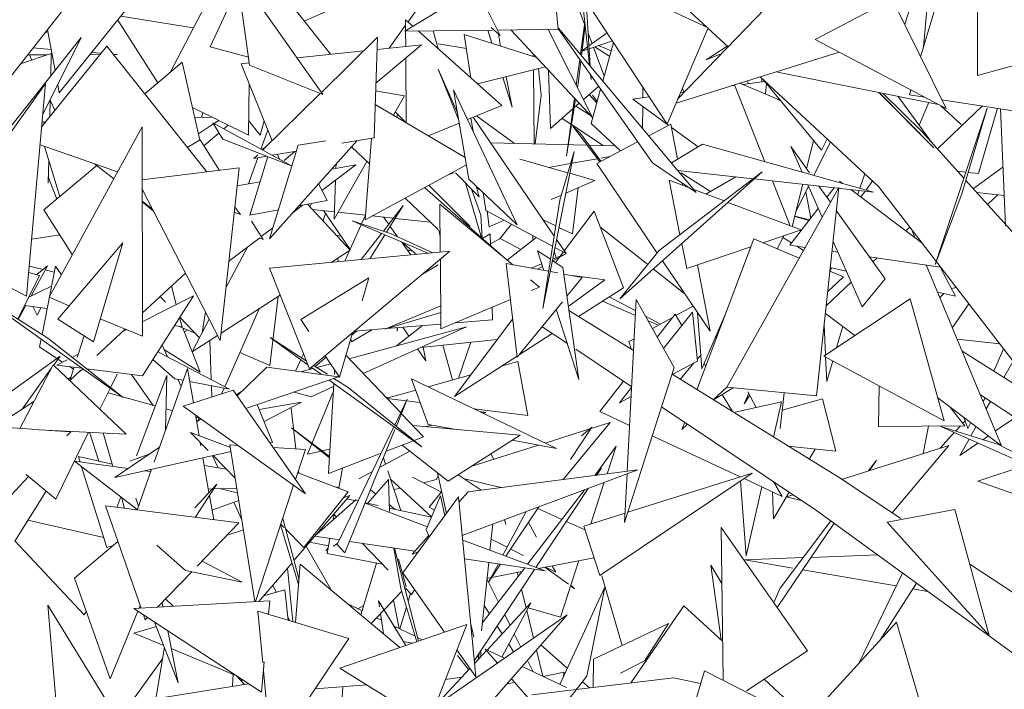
# Model space of a CAD drawing. Header units: metres. Extents: x -14.5 to 19.7, y -19.1 to 4.
# Tile 133 of 218: x 17.091 to 17.332, y 2.478 to 2.642. Entities that reach past the tile are written whole.
import ezdxf

# ---------------------------------------------------------------- set-up
doc = ezdxf.new("R2010")
doc.units = ezdxf.units.M
doc.layers.add('G-IMPT', color=7, linetype='Continuous', lineweight=5)
doc.layers.add('L-PLNT', color=7, linetype='Continuous', lineweight=5, true_color=0x005900)

# ---------------------------------------------------------------- blocks, each defined once
blk = doc.blocks.new('ÁRVORES ORNAMENTAIS - Pequeno e Médio Porte - Ipê-roxo-2976198-A')
at = {"layer": 'G-IMPT', "color": 253, "true_color": 0xaaaaaa}
for p, q in [((6.84727, 2.66805), (6.83693, 2.63326)), ((6.77746, 2.62292), (6.81536, 2.66224)), ((6.65295, 2.62938), (6.66902, 2.66033)), ((6.72299, 2.66059), (6.73383, 2.63844)), ((6.7481, 2.63998), (6.74612, 2.66106)), ((6.69227, 2.63385), (6.67314, 2.65809)), ((6.78483, 2.64033), (6.7479, 2.65761)), ((6.7479, 2.65761), (6.77483, 2.6167)), ((6.85084, 2.62865), (6.85094, 2.6588)), ((6.68585, 2.64198), (6.72014, 2.65712)), ((6.69043, 2.62396), (6.6693, 2.65394)), ((6.6693, 2.65394), (6.67242, 2.63121)), ((6.72021, 2.65418), (6.71126, 2.64176)), ((6.66279, 2.63567), (6.66974, 2.65073)), ((6.78455, 2.64046), (6.77309, 2.65109)), ((6.8364, 2.65161), (6.83303, 2.64121)), ((6.71046, 2.63952), (6.72673, 2.64935)), ((6.75456, 2.64127), (6.75137, 2.64969)), ((6.75576, 2.63117), (6.75389, 2.6485)), ((6.75496, 2.64688), (6.75594, 2.63096)), ((6.82995, 2.64747), (6.81111, 2.63745)), ((6.82995, 2.64747), (6.84316, 2.62059)), ((6.62696, 2.64508), (6.60556, 2.61788)), ((6.64253, 2.64522), (6.6258, 2.62441)), ((6.65863, 2.6403), (6.64088, 2.64317)), ((6.83765, 2.63566), (6.83847, 2.64474)), ((6.64997, 2.62686), (6.64014, 2.64224)), ((6.71069, 2.64096), (6.70665, 2.63536)), ((6.71069, 2.63966), (6.71068, 2.64228)), ((6.71244, 2.64071), (6.71068, 2.64228)), ((6.75355, 2.63381), (6.75462, 2.64172)), ((6.75381, 2.6335), (6.75471, 2.64093)), ((6.623, 2.63937), (6.62228, 2.63913)), ((6.62477, 2.6299), (6.6229, 2.63992)), ((6.73198, 2.63978), (6.71046, 2.63952)), ((6.71071, 2.63579), (6.71069, 2.63952)), ((6.73427, 2.6213), (6.71374, 2.63956)), ((6.7187, 2.63515), (6.71747, 2.6396)), ((6.72506, 2.63872), (6.7267, 2.62803)), ((6.72506, 2.63872), (6.7428, 2.63306)), ((6.73186, 2.63655), (6.73085, 2.63977)), ((6.73383, 2.63844), (6.73163, 2.64042)), ((6.7481, 2.63998), (6.73317, 2.6398)), ((6.73343, 2.6388), (6.73397, 2.63587)), ((6.75652, 2.61838), (6.73646, 2.63984)), ((6.74564, 2.63995), (6.75652, 2.61838)), ((6.74807, 2.64034), (6.78195, 2.59996)), ((6.77119, 2.60723), (6.74815, 2.63998)), ((6.75639, 2.63646), (6.75545, 2.63895)), ((6.76008, 2.6391), (6.75563, 2.63591)), ((6.78483, 2.64033), (6.77483, 2.6167)), ((6.78973, 2.63565), (6.78479, 2.64024)), ((6.63119, 2.63799), (6.59845, 2.59673)), ((6.63745, 2.6358), (6.6215, 2.61617)), ((6.62176, 2.61905), (6.63119, 2.63799)), ((6.63745, 2.6358), (6.66193, 2.605)), ((6.66279, 2.63567), (6.67215, 2.63316)), ((6.7038, 2.63802), (6.69004, 2.62451)), ((6.7038, 2.63802), (6.70295, 2.6134)), ((6.71455, 2.6362), (6.70341, 2.6268)), ((6.7037, 2.63505), (6.71455, 2.6362)), ((6.7256, 2.63524), (6.7187, 2.63642)), ((6.75528, 2.63566), (6.75396, 2.63471)), ((6.76137, 2.63714), (6.75568, 2.63519)), ((6.75705, 2.63566), (6.76073, 2.63333)), ((6.758, 2.63598), (6.76111, 2.63471)), ((6.75905, 2.62726), (6.76166, 2.6367)), ((6.78952, 2.63585), (6.78437, 2.63249)), ((6.84316, 2.62059), (6.81111, 2.63745)), ((6.62384, 2.63408), (6.61626, 2.63148)), ((6.618, 2.63369), (6.62277, 2.63371)), ((6.61907, 2.63244), (6.6185, 2.63369)), ((6.62381, 2.63504), (6.61934, 2.63539)), ((6.62384, 2.63408), (6.62371, 2.62856)), ((6.63331, 2.63375), (6.6358, 2.63376)), ((6.63606, 2.63409), (6.63372, 2.63427)), ((6.63998, 2.63378), (6.63899, 2.63386)), ((6.63905, 2.63378), (6.63998, 2.63378)), ((6.68407, 2.63298), (6.70042, 2.63471)), ((6.74199, 2.63332), (6.74198, 2.63393)), ((6.75534, 2.63507), (6.75394, 2.63459)), ((6.7594, 2.62854), (6.75674, 2.63555)), ((6.81693, 2.63439), (6.77702, 2.62188)), ((6.78819, 2.63405), (6.78437, 2.63249)), ((6.85084, 2.62865), (6.87066, 2.63408)), ((6.64673, 2.62412), (6.65592, 2.63189)), ((6.66023, 2.61281), (6.65592, 2.63189)), ((6.67036, 2.63154), (6.67234, 2.63175)), ((6.67036, 2.63154), (6.67794, 2.61265)), ((6.69043, 2.62396), (6.67242, 2.63121)), ((6.7108, 2.61707), (6.71072, 2.63297)), ((6.75252, 2.62631), (6.75337, 2.63255)), ((6.75307, 2.62737), (6.75365, 2.63216)), ((6.71868, 2.63017), (6.72341, 2.61946)), ((6.71868, 2.63017), (6.72369, 2.61787)), ((6.72834, 2.62658), (6.74495, 2.63076)), ((6.74218, 2.61187), (6.74202, 2.63002)), ((6.74329, 2.63034), (6.74395, 2.62386)), ((6.74622, 2.61569), (6.74569, 2.62997)), ((6.75614, 2.6277), (6.75602, 2.62879)), ((6.75608, 2.62871), (6.75614, 2.6277)), ((6.84133, 2.62151), (6.80185, 2.62949)), ((6.59409, 2.58696), (6.62244, 2.62669)), ((6.62244, 2.62669), (6.6178, 2.57459)), ((6.6258, 2.62441), (6.62542, 2.62641)), ((6.67235, 2.62659), (6.67215, 2.61404)), ((6.73677, 2.6209), (6.7345, 2.62813)), ((6.73538, 2.62835), (6.73677, 2.6209)), ((6.75307, 2.62737), (6.75282, 2.62573)), ((6.75431, 2.62277), (6.75799, 2.62599)), ((6.7914, 2.62622), (6.79047, 2.6261)), ((6.79876, 2.60752), (6.79134, 2.62637)), ((6.80228, 2.6227), (6.79258, 2.62676)), ((6.79872, 2.6272), (6.79327, 2.62647)), ((6.79446, 2.62735), (6.79466, 2.62666)), ((6.82664, 2.60142), (6.79762, 2.62834)), ((6.79798, 2.62801), (6.798, 2.6271)), ((6.81264, 2.61035), (6.79827, 2.62773)), ((6.79917, 2.62665), (6.79895, 2.62409)), ((6.68975, 2.62423), (6.67562, 2.61037)), ((6.7104, 2.62365), (6.70334, 2.62488)), ((6.7104, 2.62365), (6.70769, 2.61889)), ((6.72244, 2.62511), (6.73804, 2.59206)), ((6.72244, 2.62511), (6.72621, 2.60321)), ((6.74245, 2.61187), (6.74395, 2.62386)), ((6.75571, 2.624), (6.75758, 2.62192)), ((6.75618, 2.61685), (6.7585, 2.62527)), ((6.75649, 2.62379), (6.75767, 2.62227)), ((6.76884, 2.62322), (6.76887, 2.62575)), ((6.77906, 2.62458), (6.77811, 2.62445)), ((6.77853, 2.62546), (6.77887, 2.62455)), ((6.84016, 2.61095), (6.82672, 2.62446)), ((6.84016, 2.61095), (6.82683, 2.62444)), ((6.83735, 2.61482), (6.82778, 2.62425)), ((6.83452, 2.62513), (6.83417, 2.62394)), ((6.83786, 2.62337), (6.83417, 2.62394)), ((6.62357, 2.62268), (6.62347, 2.61859)), ((6.62471, 2.62011), (6.62356, 2.62261)), ((6.70323, 2.62151), (6.72529, 2.60858)), ((6.72587, 2.61783), (6.73427, 2.6213)), ((6.75015, 2.60889), (6.75209, 2.62312)), ((6.75236, 2.62284), (6.75015, 2.60889)), ((6.75203, 2.62078), (6.75327, 2.62186)), ((6.75614, 2.61879), (6.75244, 2.62114)), ((6.7704, 2.62342), (6.76635, 2.62288)), ((6.77519, 2.61643), (6.76635, 2.62288)), ((6.80249, 2.62264), (6.80174, 2.62287)), ((6.80273, 2.62234), (6.80174, 2.62287)), ((6.83139, 2.62352), (6.83958, 2.61234)), ((6.83892, 2.622), (6.83658, 2.61644)), ((6.85213, 2.62118), (6.84111, 2.61064)), ((6.8419, 2.62125), (6.84686, 2.61667)), ((6.86324, 2.61946), (6.84211, 2.62272)), ((6.65844, 2.62077), (6.67215, 2.61404)), ((6.66068, 2.61839), (6.66097, 2.61952)), ((6.70816, 2.61972), (6.71074, 2.61711)), ((6.70867, 2.6192), (6.70854, 2.6184)), ((6.72807, 2.61874), (6.73739, 2.61199)), ((6.74622, 2.61569), (6.75173, 2.62052)), ((6.76875, 2.6157), (6.76881, 2.62109)), ((6.85323, 2.62061), (6.8405, 2.58232)), ((6.84706, 2.59968), (6.85323, 2.62061)), ((6.85113, 2.6046), (6.85577, 2.62061)), ((6.85649, 2.6205), (6.85772, 2.59169)), ((6.62236, 2.61723), (6.62159, 2.6172)), ((6.66314, 2.61846), (6.65898, 2.61834)), ((6.65989, 2.61432), (6.6636, 2.61677)), ((6.68273, 2.6065), (6.66345, 2.61701)), ((6.66345, 2.61701), (6.66592, 2.61303)), ((6.66373, 2.61686), (6.66487, 2.61761)), ((6.66718, 2.61648), (6.6661, 2.61556)), ((6.67502, 2.61399), (6.67221, 2.61763)), ((6.67502, 2.61399), (6.67598, 2.61753)), ((6.71627, 2.61387), (6.72384, 2.617)), ((6.72404, 2.61584), (6.72373, 2.61695)), ((6.72722, 2.61497), (6.7267, 2.61818)), ((6.74712, 2.5893), (6.72729, 2.61842)), ((6.75122, 2.61673), (6.7491, 2.61812)), ((6.75915, 2.61148), (6.75137, 2.61662)), ((6.75618, 2.61685), (6.76333, 2.61016)), ((6.77573, 2.61672), (6.7703, 2.61385)), ((6.77573, 2.61672), (6.77735, 2.60815)), ((6.64608, 2.61609), (6.62331, 2.57428)), ((6.64616, 2.56474), (6.64608, 2.61609)), ((6.66495, 2.61459), (6.66122, 2.61142)), ((6.67522, 2.61059), (6.67689, 2.61526)), ((6.75168, 2.61623), (6.75355, 2.61444)), ((6.75168, 2.61623), (6.75826, 2.60748)), ((6.75355, 2.61444), (6.75857, 2.60765)), ((6.78242, 2.61116), (6.77588, 2.61593)), ((6.84754, 2.60349), (6.83735, 2.61482)), ((6.64007, 2.60505), (6.6211, 2.61164)), ((6.66031, 2.61286), (6.65716, 2.61101)), ((6.66031, 2.61286), (6.66504, 2.60538)), ((6.68273, 2.6065), (6.66592, 2.61303)), ((6.67735, 2.58861), (6.69879, 2.61268)), ((6.68437, 2.61159), (6.67735, 2.58861)), ((6.68437, 2.61159), (6.69113, 2.61262)), ((6.69508, 2.61203), (6.70295, 2.6134)), ((6.70229, 2.61328), (6.70076, 2.59331)), ((6.73158, 2.61212), (6.75518, 2.61157)), ((6.75568, 2.61156), (6.76199, 2.61141)), ((6.76755, 2.61239), (6.75755, 2.60711)), ((6.77583, 2.60725), (6.78349, 2.6118)), ((6.82539, 2.60007), (6.78349, 2.6118)), ((6.80897, 2.60581), (6.81068, 2.61272)), ((6.81078, 2.60416), (6.81486, 2.61235)), ((6.81264, 2.61035), (6.81399, 2.61316)), ((6.62593, 2.599), (6.62218, 2.61126)), ((6.67447, 2.60924), (6.67352, 2.6083)), ((6.67543, 2.61047), (6.67614, 2.61088)), ((6.67799, 2.60908), (6.68391, 2.6101)), ((6.67928, 2.6093), (6.67976, 2.60812)), ((6.68356, 2.61004), (6.68091, 2.6078)), ((6.7018, 2.60697), (6.69742, 2.61114)), ((6.75199, 2.61004), (6.74429, 2.57157)), ((6.75199, 2.61004), (6.74852, 2.5981)), ((6.80969, 2.60479), (6.80509, 2.61124)), ((6.80789, 2.60497), (6.80509, 2.61124)), ((6.62321, 2.60791), (6.62307, 2.60229)), ((6.63442, 2.60701), (6.63913, 2.60333)), ((6.6722, 2.60212), (6.67446, 2.60847)), ((6.67692, 2.60876), (6.67253, 2.59442)), ((6.67352, 2.6083), (6.67667, 2.60885)), ((6.69019, 2.60047), (6.69846, 2.60676)), ((6.69846, 2.60676), (6.69259, 2.60572)), ((6.70122, 2.60753), (6.69318, 2.59343)), ((6.6936, 2.6059), (6.69363, 2.60689)), ((6.72561, 2.60672), (6.70076, 2.59331)), ((6.73867, 2.60811), (6.75047, 2.6048)), ((6.74575, 2.60612), (6.75113, 2.60708)), ((6.75141, 2.60713), (6.75769, 2.60824)), ((6.75755, 2.60711), (6.77238, 2.58513)), ((6.75864, 2.60841), (6.76072, 2.60878)), ((6.77119, 2.60723), (6.78195, 2.59996)), ((6.62204, 2.59574), (6.63497, 2.60658)), ((6.66986, 2.60598), (6.6461, 2.60305)), ((6.66986, 2.60598), (6.66526, 2.56369)), ((6.72127, 2.60438), (6.72249, 2.60479)), ((6.7229, 2.60479), (6.72872, 2.5989)), ((6.75092, 2.60467), (6.75706, 2.60295)), ((6.79808, 2.60507), (6.76323, 2.57391)), ((6.77287, 2.58573), (6.79808, 2.60507)), ((6.77742, 2.60536), (6.79581, 2.60333)), ((6.78541, 2.60024), (6.77822, 2.60479)), ((6.82329, 2.60453), (6.82204, 2.60101)), ((6.84803, 2.60497), (6.84599, 2.60521)), ((6.85113, 2.6046), (6.8486, 2.6049)), ((6.8571, 2.60614), (6.84986, 2.60091)), ((6.62517, 2.59837), (6.62311, 2.60385)), ((6.67504, 2.60262), (6.66939, 2.60162)), ((6.68935, 2.60209), (6.69148, 2.59798)), ((6.69318, 2.59343), (6.6935, 2.60298)), ((6.72535, 2.60231), (6.72931, 2.58887)), ((6.73804, 2.59206), (6.72621, 2.60321)), ((6.74995, 2.59981), (6.75706, 2.60295)), ((6.78028, 2.60109), (6.77528, 2.60297)), ((6.77528, 2.60297), (6.77794, 2.58962)), ((6.77846, 2.60232), (6.77857, 2.60173)), ((6.78427, 2.59959), (6.7916, 2.60379)), ((6.7961, 2.6033), (6.82539, 2.60007)), ((6.80495, 2.59181), (6.80062, 2.6028)), ((6.80545, 2.59162), (6.80802, 2.60198)), ((6.81279, 2.59396), (6.80928, 2.60184)), ((6.81703, 2.60274), (6.81775, 2.60221)), ((6.82358, 2.60057), (6.82517, 2.60279)), ((6.88885, 2.55754), (6.84802, 2.60295)), ((6.66526, 2.56369), (6.64611, 2.60076)), ((6.73453, 2.58425), (6.71535, 2.60119)), ((6.72654, 2.5916), (6.71638, 2.60174)), ((6.72688, 2.60077), (6.72914, 2.59438)), ((6.72872, 2.5989), (6.72799, 2.60153)), ((6.72813, 2.60104), (6.72892, 2.60066)), ((6.73039, 2.59553), (6.72967, 2.59995)), ((6.75302, 2.60117), (6.75163, 2.58981)), ((6.78874, 2.59791), (6.78134, 2.60069)), ((6.78943, 2.55226), (6.81686, 2.60121)), ((6.80636, 2.59531), (6.80944, 2.60148)), ((6.80878, 2.60015), (6.81004, 2.59371)), ((6.81686, 2.60121), (6.81145, 2.55009)), ((6.81483, 2.59759), (6.81201, 2.60154)), ((6.81578, 2.60113), (6.81397, 2.59879)), ((6.81979, 2.60069), (6.83725, 2.58764)), ((6.82184, 2.60046), (6.82147, 2.59943)), ((6.8223, 2.5988), (6.82337, 2.60029)), ((6.86959, 2.54562), (6.82664, 2.60142)), ((6.84706, 2.59968), (6.8405, 2.58232)), ((6.85071, 2.59996), (6.85739, 2.59925)), ((6.85586, 2.59941), (6.85332, 2.59706)), ((6.62574, 2.59884), (6.62508, 2.5986)), ((6.64611, 2.59788), (6.6486, 2.59593)), ((6.64889, 2.59537), (6.64611, 2.59771)), ((6.64703, 2.59693), (6.64623, 2.59779)), ((6.68453, 2.59668), (6.69148, 2.59798)), ((6.68663, 2.59707), (6.69708, 2.58583)), ((6.68723, 2.59643), (6.68759, 2.59725)), ((6.7187, 2.59089), (6.71058, 2.59861)), ((6.7192, 2.58536), (6.7191, 2.59711)), ((6.73694, 2.58225), (6.7191, 2.59711)), ((6.74429, 2.57157), (6.74852, 2.5981)), ((6.74633, 2.59822), (6.74888, 2.59934)), ((6.80762, 2.5908), (6.78967, 2.59755)), ((6.62204, 2.59574), (6.62897, 2.58474)), ((6.67022, 2.59458), (6.66868, 2.59511)), ((6.66881, 2.59635), (6.67022, 2.59458)), ((6.67253, 2.59442), (6.67952, 2.59573)), ((6.68309, 2.59506), (6.68544, 2.59685)), ((6.68779, 2.59583), (6.69324, 2.59523)), ((6.69108, 2.5948), (6.69044, 2.59298)), ((6.69058, 2.59552), (6.69706, 2.586)), ((6.69415, 2.59513), (6.70084, 2.59441)), ((6.70523, 2.5905), (6.71012, 2.59678)), ((6.71012, 2.59678), (6.70603, 2.59023)), ((6.74672, 2.58678), (6.73039, 2.59553)), ((6.73118, 2.59153), (6.73068, 2.59537)), ((6.75687, 2.59536), (6.74958, 2.58569)), ((6.75687, 2.59536), (6.76407, 2.57662)), ((6.81185, 2.59606), (6.80489, 2.58707)), ((6.82822, 2.57881), (6.81626, 2.59558)), ((6.6729, 2.59296), (6.67575, 2.58846)), ((6.70714, 2.58987), (6.69755, 2.59303)), ((6.71616, 2.58507), (6.69755, 2.59303)), ((6.70082, 2.59441), (6.69986, 2.59227)), ((6.70246, 2.59423), (6.70769, 2.59366)), ((6.70654, 2.59218), (6.70529, 2.59392)), ((6.70814, 2.59361), (6.71683, 2.59266)), ((6.72914, 2.59438), (6.72947, 2.58872)), ((6.73118, 2.59153), (6.73484, 2.59315)), ((6.73368, 2.58856), (6.73666, 2.59217)), ((6.74443, 2.59325), (6.74751, 2.59178)), ((6.80954, 2.59307), (6.80606, 2.59407)), ((6.80609, 2.59419), (6.80969, 2.59326)), ((6.67531, 2.58915), (6.67817, 2.59132)), ((6.69978, 2.59207), (6.69702, 2.5859)), ((6.69982, 2.58354), (6.70479, 2.58993)), ((6.70873, 2.58914), (6.70692, 2.59166)), ((6.70714, 2.58987), (6.7174, 2.58519)), ((6.71883, 2.59076), (6.71917, 2.58921)), ((6.7314, 2.58983), (6.7295, 2.5887)), ((6.7314, 2.58983), (6.73148, 2.58695)), ((6.74827, 2.59142), (6.75163, 2.58981)), ((6.77006, 2.58228), (6.75854, 2.5914)), ((6.77006, 2.58229), (6.75854, 2.5914)), ((6.80762, 2.5908), (6.79831, 2.58766)), ((6.83333, 2.59057), (6.8343, 2.59147)), ((6.83466, 2.591), (6.83553, 2.58893)), ((6.62591, 2.5896), (6.61904, 2.58856)), ((6.62545, 2.56894), (6.64135, 2.58761)), ((6.63417, 2.5634), (6.64135, 2.58761)), ((6.66737, 2.5831), (6.67488, 2.58881)), ((6.67484, 2.58889), (6.67575, 2.58846)), ((6.69368, 2.58949), (6.69485, 2.58925)), ((6.70562, 2.58958), (6.70196, 2.58374)), ((6.71195, 2.58468), (6.70967, 2.58785)), ((6.70993, 2.58773), (6.71333, 2.58481)), ((6.73147, 2.5874), (6.73389, 2.58867)), ((6.73389, 2.58867), (6.7389, 2.58599)), ((6.7427, 2.58894), (6.73556, 2.5834)), ((6.74187, 2.58829), (6.74187, 2.58938)), ((6.75005, 2.585), (6.74768, 2.58848)), ((6.77837, 2.58745), (6.77959, 2.58133)), ((6.79605, 2.58861), (6.7821, 2.55162)), ((6.79605, 2.58861), (6.80716, 2.58391)), ((6.80181, 2.58618), (6.8034, 2.58938)), ((6.80531, 2.58761), (6.80319, 2.58896)), ((6.82258, 2.57198), (6.81546, 2.58797)), ((6.59409, 2.58696), (6.6178, 2.57459)), ((6.6719, 2.58655), (6.66671, 2.57674)), ((6.67734, 2.58144), (6.72152, 2.58557)), ((6.72152, 2.58557), (6.68712, 2.55671)), ((6.69244, 2.58285), (6.69708, 2.58583)), ((6.69695, 2.58575), (6.69579, 2.58317)), ((6.71108, 2.58589), (6.71239, 2.58561)), ((6.74455, 2.58087), (6.743, 2.58569)), ((6.743, 2.58569), (6.74621, 2.58359)), ((6.7467, 2.58362), (6.74995, 2.58497)), ((6.74995, 2.58497), (6.74678, 2.58322)), ((6.7471, 2.58559), (6.74761, 2.58399)), ((6.75005, 2.585), (6.74728, 2.58648)), ((6.74934, 2.58538), (6.74862, 2.58441)), ((6.77287, 2.58573), (6.76323, 2.57391)), ((6.79531, 2.58664), (6.77959, 2.58133)), ((6.80489, 2.58707), (6.80863, 2.58652)), ((6.80821, 2.58578), (6.80656, 2.58683)), ((6.8152, 2.58557), (6.81662, 2.58536)), ((6.69419, 2.58302), (6.69405, 2.58389)), ((6.71935, 2.56653), (6.71921, 2.58364)), ((6.73807, 2.55963), (6.73537, 2.58253)), ((6.74574, 2.58066), (6.73537, 2.58253)), ((6.74664, 2.5833), (6.74922, 2.58161)), ((6.74838, 2.5841), (6.74741, 2.5828)), ((6.77366, 2.58324), (6.78535, 2.56594)), ((6.82436, 2.58423), (6.84183, 2.58169)), ((6.82525, 2.58297), (6.82629, 2.58395)), ((6.62096, 2.57965), (6.61832, 2.5804)), ((6.62183, 2.58111), (6.61845, 2.58194)), ((6.62287, 2.58198), (6.61887, 2.57461)), ((6.62029, 2.57984), (6.62287, 2.58198)), ((6.62486, 2.58191), (6.62156, 2.56514)), ((6.62457, 2.58043), (6.62233, 2.58098)), ((6.62486, 2.58191), (6.62633, 2.57982)), ((6.65672, 2.58022), (6.64615, 2.57039)), ((6.67734, 2.58144), (6.68712, 2.55671)), ((6.7187, 2.58227), (6.71484, 2.57997)), ((6.74146, 2.58143), (6.74403, 2.5825)), ((6.74425, 2.58182), (6.74302, 2.58115)), ((6.74799, 2.58025), (6.7461, 2.58059)), ((6.75317, 2.55417), (6.74922, 2.58161)), ((6.77919, 2.57505), (6.7714, 2.58122)), ((6.77916, 2.5751), (6.77141, 2.58122)), ((6.78226, 2.58224), (6.78535, 2.56594)), ((6.81469, 2.58072), (6.81801, 2.57932)), ((6.81478, 2.58159), (6.8187, 2.58068)), ((6.81508, 2.58152), (6.81478, 2.58068)), ((6.83833, 2.5822), (6.8568, 2.53791)), ((6.84175, 2.5817), (6.84549, 2.57452)), ((6.62096, 2.57965), (6.61563, 2.56894)), ((6.68503, 2.56886), (6.70165, 2.57906)), ((6.70001, 2.57345), (6.70165, 2.57906)), ((6.7435, 2.57678), (6.74134, 2.57858)), ((6.754, 2.57916), (6.74946, 2.57998)), ((6.75024, 2.57455), (6.754, 2.57916)), ((6.75949, 2.57855), (6.75078, 2.57221)), ((6.75949, 2.57855), (6.75159, 2.5796)), ((6.81379, 2.57219), (6.81992, 2.57796)), ((6.81415, 2.57567), (6.81801, 2.57932)), ((6.82822, 2.57881), (6.82258, 2.57198)), ((6.62298, 2.56423), (6.60386, 2.57647)), ((6.60386, 2.57647), (6.64148, 2.54969)), ((6.61832, 2.57434), (6.6239, 2.57702)), ((6.65447, 2.57253), (6.6533, 2.57704)), ((6.74148, 2.57592), (6.7435, 2.57678)), ((6.76407, 2.57662), (6.75311, 2.56957)), ((6.84111, 2.57553), (6.84549, 2.57452)), ((6.84451, 2.5764), (6.84565, 2.57672)), ((6.62824, 2.57222), (6.62331, 2.57428)), ((6.65867, 2.57466), (6.64615, 2.5683)), ((6.64619, 2.55502), (6.65867, 2.57466)), ((6.65181, 2.57307), (6.65051, 2.57444)), ((6.66545, 2.5655), (6.67995, 2.57482)), ((6.67744, 2.55758), (6.67947, 2.57451)), ((6.71935, 2.56653), (6.7364, 2.57377)), ((6.73807, 2.55963), (6.74913, 2.57319)), ((6.75894, 2.57332), (6.76703, 2.56986)), ((6.76061, 2.5744), (6.76709, 2.57094)), ((6.76723, 2.57377), (6.76503, 2.53169)), ((6.76723, 2.57377), (6.7765, 2.55704)), ((6.83438, 2.57391), (6.81323, 2.55987)), ((6.83438, 2.57391), (6.84269, 2.54399)), ((6.84164, 2.57426), (6.8426, 2.57519)), ((6.61759, 2.57224), (6.61575, 2.56886)), ((6.62282, 2.57154), (6.61729, 2.57228)), ((6.6193, 2.57201), (6.6204, 2.56988)), ((6.6204, 2.56988), (6.62133, 2.57174)), ((6.66082, 2.56561), (6.66164, 2.57069)), ((6.67478, 2.57149), (6.66636, 2.55236)), ((6.7056, 2.56651), (6.7193, 2.57221)), ((6.7056, 2.56651), (6.71932, 2.57053)), ((6.73192, 2.57186), (6.73201, 2.56879)), ((6.75317, 2.55417), (6.74763, 2.57135)), ((6.76658, 2.56123), (6.75074, 2.57104)), ((6.77388, 2.56177), (6.78105, 2.57066)), ((6.77693, 2.56978), (6.78117, 2.57213)), ((6.78223, 2.55864), (6.78105, 2.57066)), ((6.78226, 2.57052), (6.78328, 2.55671)), ((6.78935, 2.57084), (6.78328, 2.55671)), ((6.84473, 2.56685), (6.84875, 2.5727)), ((6.62545, 2.56894), (6.63417, 2.5634)), ((6.64616, 2.56474), (6.63585, 2.56904)), ((6.65588, 2.56708), (6.65529, 2.56935)), ((6.66016, 2.56435), (6.65533, 2.5694)), ((6.66256, 2.5689), (6.65835, 2.56093)), ((6.68503, 2.56886), (6.68698, 2.56593)), ((6.73697, 2.56897), (6.72267, 2.55)), ((6.73201, 2.56879), (6.72288, 2.56803)), ((6.76953, 2.56963), (6.77315, 2.5677)), ((6.77014, 2.56852), (6.77268, 2.56743)), ((6.7712, 2.56661), (6.77615, 2.56935)), ((6.77673, 2.57011), (6.77238, 2.56448)), ((6.77673, 2.57011), (6.77837, 2.56734)), ((6.81359, 2.57031), (6.8208, 2.5649)), ((6.64196, 2.56649), (6.63497, 2.55998)), ((6.64231, 2.56635), (6.64121, 2.56579)), ((6.65588, 2.56708), (6.65401, 2.56733)), ((6.6591, 2.56546), (6.65506, 2.56719)), ((6.65612, 2.56674), (6.6603, 2.55589)), ((6.65648, 2.56581), (6.65725, 2.56625)), ((6.69684, 2.55923), (6.72558, 2.56701)), ((6.69739, 2.56335), (6.70237, 2.56632)), ((6.69863, 2.56601), (6.69757, 2.56509)), ((6.70584, 2.56661), (6.69816, 2.56597)), ((6.70026, 2.55563), (6.72558, 2.56701)), ((6.71934, 2.56773), (6.70598, 2.56662)), ((6.71487, 2.56736), (6.70842, 2.56236)), ((6.70859, 2.56601), (6.70872, 2.56685)), ((6.70859, 2.56601), (6.70859, 2.56684)), ((6.71001, 2.56696), (6.71151, 2.56476)), ((6.75034, 2.56293), (6.74415, 2.56708)), ((6.81329, 2.56751), (6.81363, 2.56014)), ((6.81785, 2.56711), (6.81634, 2.56194)), ((6.62134, 2.56403), (6.62096, 2.5621)), ((6.62298, 2.56423), (6.64148, 2.54969)), ((6.63021, 2.55955), (6.6319, 2.56484)), ((6.65835, 2.56093), (6.6646, 2.56495)), ((6.66303, 2.5541), (6.66269, 2.56373)), ((6.68631, 2.55874), (6.67745, 2.56441)), ((6.67745, 2.56441), (6.6867, 2.55775)), ((6.69452, 2.55468), (6.69771, 2.5656)), ((6.69739, 2.56335), (6.69727, 2.56408)), ((6.7332, 2.56397), (6.71443, 2.562)), ((6.72369, 2.55446), (6.72664, 2.56328)), ((6.74664, 2.56541), (6.73854, 2.56021)), ((6.76542, 2.56342), (6.76673, 2.56414)), ((6.76542, 2.56342), (6.76595, 2.56162)), ((6.78653, 2.56427), (6.78715, 2.56501)), ((6.84591, 2.56402), (6.85632, 2.56286)), ((6.62521, 2.5593), (6.62096, 2.5621)), ((6.64994, 2.56093), (6.66756, 2.55174)), ((6.65231, 2.55969), (6.65099, 2.56258)), ((6.65155, 2.56137), (6.6603, 2.55589)), ((6.71363, 2.56164), (6.71565, 2.55867)), ((6.71496, 2.56205), (6.71565, 2.55867)), ((6.72216, 2.55403), (6.71978, 2.56256)), ((6.76611, 2.55237), (6.75238, 2.56156)), ((6.86773, 2.54804), (6.84713, 2.5611)), ((6.85485, 2.5562), (6.85728, 2.56162)), ((6.62602, 2.55987), (6.58934, 2.53348)), ((6.62438, 2.55759), (6.62602, 2.55987)), ((6.62771, 2.55893), (6.62522, 2.55766)), ((6.62662, 2.55837), (6.62548, 2.55912)), ((6.63046, 2.56033), (6.62893, 2.55955)), ((6.64874, 2.55903), (6.65409, 2.55433)), ((6.67744, 2.55758), (6.67005, 2.56075)), ((6.68499, 2.55899), (6.68374, 2.55619)), ((6.68564, 2.56045), (6.6852, 2.55946)), ((6.6912, 2.55963), (6.68852, 2.55733)), ((6.69099, 2.55995), (6.69452, 2.55468)), ((6.70948, 2.54593), (6.69608, 2.56002)), ((6.73804, 2.55988), (6.72267, 2.55)), ((6.73824, 2.55853), (6.73416, 2.55739)), ((6.73824, 2.55853), (6.74067, 2.54534)), ((6.78223, 2.55864), (6.77617, 2.55541)), ((6.78218, 2.55913), (6.78303, 2.56013)), ((6.81323, 2.55987), (6.84269, 2.54399)), ((6.81365, 2.55964), (6.81392, 2.55365)), ((6.8154, 2.5587), (6.81392, 2.55365)), ((6.85736, 2.55462), (6.85961, 2.55859)), ((6.62427, 2.5577), (6.61611, 2.54216)), ((6.61669, 2.54687), (6.62376, 2.55672)), ((6.62427, 2.5577), (6.64222, 2.54074)), ((6.63136, 2.55689), (6.62522, 2.55766)), ((6.62928, 2.55663), (6.62828, 2.55728)), ((6.62839, 2.55386), (6.62944, 2.55713)), ((6.63111, 2.55639), (6.62839, 2.55386)), ((6.63166, 2.55668), (6.63085, 2.55614)), ((6.64619, 2.55502), (6.6325, 2.55675)), ((6.64903, 2.53388), (6.6572, 2.55681)), ((6.6572, 2.55681), (6.65866, 2.54839)), ((6.66936, 2.55012), (6.67668, 2.55714)), ((6.69425, 2.55478), (6.67668, 2.55714)), ((6.68502, 2.55602), (6.68799, 2.55683)), ((6.6876, 2.55711), (6.68997, 2.55541)), ((6.69153, 2.55541), (6.68814, 2.55757)), ((6.68891, 2.55708), (6.6923, 2.55799)), ((6.69323, 2.55541), (6.6933, 2.5565)), ((6.76437, 2.51908), (6.7765, 2.55704)), ((6.77799, 2.55417), (6.78138, 2.55819)), ((6.78385, 2.55803), (6.78426, 2.55733)), ((6.62867, 2.55471), (6.62793, 2.55424)), ((6.63837, 2.55213), (6.63998, 2.55541)), ((6.64347, 2.55537), (6.64878, 2.5478)), ((6.64471, 2.53545), (6.65216, 2.55509)), ((6.65183, 2.54174), (6.65216, 2.55509)), ((6.65617, 2.55393), (6.65409, 2.55433)), ((6.65564, 2.55243), (6.65483, 2.55418)), ((6.66756, 2.55174), (6.65775, 2.55362)), ((6.67154, 2.54701), (6.69425, 2.55478)), ((6.69194, 2.55399), (6.7147, 2.53763)), ((6.69658, 2.55217), (6.69312, 2.55439)), ((6.71217, 2.55433), (6.71618, 2.54314)), ((6.71217, 2.55433), (6.74766, 2.53721)), ((6.72666, 2.55529), (6.71623, 2.55237)), ((6.76408, 2.55373), (6.7583, 2.54626)), ((6.81693, 2.53007), (6.77599, 2.55541)), ((6.63576, 2.54684), (6.63828, 2.55196)), ((6.6684, 2.5515), (6.6562, 2.5476)), ((6.66318, 2.54983), (6.66308, 2.5526)), ((6.6662, 2.552), (6.66558, 2.5506)), ((6.6684, 2.5515), (6.68615, 2.52614)), ((6.66921, 2.55035), (6.67055, 2.55126)), ((6.68662, 2.5358), (6.69298, 2.5513)), ((6.68756, 2.54991), (6.69305, 2.55238)), ((6.69175, 2.53108), (6.6931, 2.55316)), ((6.69658, 2.55217), (6.7147, 2.53763)), ((6.71318, 2.55151), (6.70606, 2.54952)), ((6.76311, 2.54844), (6.7661, 2.55214)), ((6.7861, 2.54915), (6.78943, 2.55229)), ((6.79095, 2.55211), (6.78614, 2.54913)), ((6.78943, 2.55226), (6.81145, 2.55009)), ((6.79461, 2.55115), (6.79664, 2.54727)), ((6.8266, 2.5426), (6.82681, 2.55255)), ((6.61958, 2.54876), (6.60643, 2.54015)), ((6.63775, 2.55088), (6.64934, 2.54764)), ((6.68756, 2.54991), (6.68337, 2.55105)), ((6.70581, 2.54979), (6.7066, 2.54967)), ((6.71425, 2.54853), (6.70608, 2.54951)), ((6.71111, 2.54932), (6.70804, 2.54297)), ((6.70842, 2.54267), (6.71111, 2.54932)), ((6.76599, 2.54997), (6.76311, 2.54844)), ((6.7883, 2.55047), (6.79078, 2.54625)), ((6.79481, 2.55077), (6.79365, 2.54818)), ((6.79365, 2.54818), (6.79507, 2.55028)), ((6.8025, 2.54215), (6.80345, 2.55088)), ((6.8129, 2.54939), (6.80299, 2.54662)), ((6.8129, 2.54939), (6.81614, 2.53653)), ((6.84112, 2.54967), (6.8568, 2.53791)), ((6.87655, 2.53387), (6.85161, 2.55036)), ((6.85283, 2.54955), (6.85223, 2.54888)), ((6.85302, 2.54697), (6.85404, 2.54875)), ((6.65196, 2.54691), (6.65352, 2.54648)), ((6.68615, 2.52614), (6.6562, 2.5476)), ((6.67807, 2.53872), (6.67434, 2.54797)), ((6.67483, 2.54676), (6.68516, 2.54854)), ((6.67602, 2.54382), (6.68516, 2.54854)), ((6.68263, 2.54713), (6.6838, 2.53713)), ((6.74067, 2.54534), (6.72751, 2.54693)), ((6.72877, 2.54632), (6.73039, 2.54607)), ((6.81143, 2.52204), (6.77344, 2.54747)), ((6.79149, 2.54609), (6.80283, 2.54868)), ((6.80283, 2.54868), (6.80084, 2.54002)), ((6.84412, 2.54741), (6.84778, 2.54277)), ((6.65917, 2.54548), (6.66006, 2.54032)), ((6.65927, 2.54487), (6.66012, 2.54463)), ((6.65947, 2.54374), (6.66056, 2.54448)), ((6.65969, 2.54389), (6.66012, 2.54463)), ((6.71505, 2.54006), (6.70966, 2.54574)), ((6.72964, 2.5459), (6.73039, 2.54607)), ((6.7583, 2.54626), (6.76561, 2.54287)), ((6.84784, 2.54403), (6.84728, 2.54341)), ((6.84854, 2.54211), (6.84753, 2.54486)), ((6.86006, 2.54477), (6.8553, 2.54151)), ((6.61909, 2.54196), (6.61205, 2.54242)), ((6.61911, 2.54189), (6.64222, 2.54074)), ((6.62863, 2.54133), (6.62342, 2.54167)), ((6.69199, 2.53503), (6.68275, 2.54232)), ((6.692, 2.53525), (6.68275, 2.54232)), ((6.70775, 2.54235), (6.69389, 2.51366)), ((6.69583, 2.51163), (6.70808, 2.54184)), ((6.71243, 2.54282), (6.73874, 2.54049)), ((6.7154, 2.54256), (6.71712, 2.54296)), ((6.71618, 2.54314), (6.72266, 2.54192)), ((6.75587, 2.54202), (6.7449, 2.53854)), ((6.74931, 2.52965), (6.76086, 2.54361)), ((6.75636, 2.54242), (6.75112, 2.53456)), ((6.75636, 2.54242), (6.75377, 2.54031)), ((6.76086, 2.54361), (6.75615, 2.54211)), ((6.77911, 2.54368), (6.77844, 2.5419)), ((6.77844, 2.5419), (6.77981, 2.5432)), ((6.8266, 2.5426), (6.84778, 2.54277)), ((6.83887, 2.5427), (6.83757, 2.53598)), ((6.85604, 2.53818), (6.84188, 2.54258)), ((6.84188, 2.54258), (6.86459, 2.53248)), ((6.84669, 2.54276), (6.84551, 2.54145)), ((6.84854, 2.54211), (6.84921, 2.5436)), ((6.84924, 2.54029), (6.85055, 2.5426)), ((6.62491, 2.52482), (6.63298, 2.5412)), ((6.62863, 2.54133), (6.62765, 2.54029)), ((6.63318, 2.54119), (6.63551, 2.53412)), ((6.63657, 2.54102), (6.63889, 2.53283)), ((6.66231, 2.53669), (6.65793, 2.54112)), ((6.65793, 2.54112), (6.66775, 2.53744)), ((6.71262, 2.53912), (6.70593, 2.53654)), ((6.71505, 2.54006), (6.71276, 2.53918)), ((6.73874, 2.54049), (6.72112, 2.52918)), ((6.73681, 2.53925), (6.74766, 2.53721)), ((6.77115, 2.54029), (6.79272, 2.53027)), ((6.84519, 2.54111), (6.84175, 2.5373)), ((6.84652, 2.53549), (6.8488, 2.5395)), ((6.85357, 2.54033), (6.85219, 2.53938)), ((6.63941, 2.53014), (6.65034, 2.53755)), ((6.66035, 2.53868), (6.66049, 2.53787)), ((6.66961, 2.53799), (6.66764, 2.53811)), ((6.67376, 2.49969), (6.66764, 2.53811)), ((6.67807, 2.53872), (6.67744, 2.53858)), ((6.68612, 2.53698), (6.67822, 2.53747)), ((6.68612, 2.53698), (6.6837, 2.52963)), ((6.69019, 2.53664), (6.69212, 2.53709)), ((6.70987, 2.53806), (6.72112, 2.52918)), ((6.74329, 2.53803), (6.72671, 2.53277)), ((6.75715, 2.53067), (6.76227, 2.53778)), ((6.76008, 2.53105), (6.76227, 2.53778)), ((6.81614, 2.53653), (6.80442, 2.53781)), ((6.8096, 2.5346), (6.81109, 2.53708)), ((6.84389, 2.53797), (6.81756, 2.52965)), ((6.82996, 2.52146), (6.84389, 2.53797)), ((6.85097, 2.53854), (6.84652, 2.53549)), ((6.85604, 2.53818), (6.86422, 2.53395)), ((6.63092, 2.5339), (6.6305, 2.53526)), ((6.63873, 2.53339), (6.6305, 2.53526)), ((6.66791, 2.53646), (6.63941, 2.53014)), ((6.64312, 2.53412), (6.64784, 2.53585)), ((6.661, 2.53493), (6.66248, 2.52642)), ((6.66476, 2.53246), (6.66339, 2.53546)), ((6.66894, 2.52998), (6.6635, 2.53549)), ((6.68662, 2.5358), (6.69, 2.5366)), ((6.70471, 2.53607), (6.69175, 2.53108)), ((6.71172, 2.5366), (6.70432, 2.53256)), ((6.7058, 2.53337), (6.70528, 2.53493)), ((6.73159, 2.5359), (6.73233, 2.53455)), ((6.82416, 2.53174), (6.82614, 2.53436)), ((6.82443, 2.53182), (6.82614, 2.53436)), ((6.64491, 2.5223), (6.62956, 2.53408)), ((6.62956, 2.53408), (6.64264, 2.53232)), ((6.63747, 2.51292), (6.63128, 2.53276)), ((6.64486, 2.52214), (6.64841, 2.53214)), ((6.66681, 2.53213), (6.66133, 2.53302)), ((6.69435, 2.52746), (6.69525, 2.53243)), ((6.72458, 2.51591), (6.76765, 2.53203)), ((6.76765, 2.53203), (6.72602, 2.52663)), ((6.75871, 2.53245), (6.75736, 2.5307)), ((6.75757, 2.53072), (6.75871, 2.53245)), ((6.86298, 2.5332), (6.85095, 2.52918)), ((6.61827, 2.53033), (6.59369, 2.50423)), ((6.62491, 2.52482), (6.61764, 2.53085)), ((6.64676, 2.53177), (6.64821, 2.53157)), ((6.68424, 2.53125), (6.69657, 2.52663)), ((6.68442, 2.53182), (6.6845, 2.53115)), ((6.70255, 2.53159), (6.69919, 2.52976)), ((6.70135, 2.52377), (6.70652, 2.52965)), ((6.70956, 2.52199), (6.70634, 2.53173)), ((6.70652, 2.52965), (6.70676, 2.52178)), ((6.71707, 2.52049), (6.707, 2.52973)), ((6.71949, 2.52652), (6.71237, 2.53023)), ((6.71824, 2.52958), (6.71504, 2.52884)), ((6.71824, 2.52958), (6.71864, 2.5305)), ((6.72068, 2.52132), (6.71848, 2.53127)), ((6.72922, 2.52704), (6.72361, 2.53078)), ((6.73409, 2.52767), (6.72512, 2.52977)), ((6.79568, 2.5312), (6.75829, 2.50609)), ((6.76499, 2.53104), (6.76437, 2.51908)), ((6.76517, 2.5216), (6.79568, 2.5312)), ((6.79365, 2.52983), (6.80301, 2.52548)), ((6.83207, 2.52006), (6.81693, 2.53007)), ((6.66441, 2.52849), (6.65899, 2.52269)), ((6.65909, 2.52033), (6.66441, 2.52849)), ((6.66233, 2.52729), (6.66331, 2.5273)), ((6.66364, 2.52731), (6.66935, 2.52738)), ((6.66951, 2.52637), (6.6653, 2.52733)), ((6.68324, 2.52822), (6.67388, 2.4997)), ((6.6943, 2.52769), (6.69333, 2.52784)), ((6.70336, 2.52606), (6.70209, 2.52706)), ((6.70941, 2.52752), (6.70785, 2.52715)), ((6.75465, 2.52716), (6.74055, 2.50883)), ((6.74261, 2.50805), (6.75541, 2.52745)), ((6.75607, 2.51874), (6.75939, 2.52894)), ((6.79278, 2.52925), (6.79418, 2.51095)), ((6.79804, 2.52779), (6.79418, 2.51095)), ((6.80088, 2.5291), (6.80301, 2.52548)), ((6.86685, 2.52364), (6.85095, 2.52918)), ((6.62259, 2.52674), (6.61486, 2.51448)), ((6.6399, 2.52278), (6.64089, 2.52539)), ((6.64102, 2.52529), (6.6418, 2.52253)), ((6.64519, 2.52307), (6.6446, 2.52506)), ((6.6626, 2.52571), (6.66364, 2.51975)), ((6.69699, 2.52567), (6.68331, 2.50975)), ((6.68573, 2.51299), (6.69657, 2.52663)), ((6.69846, 2.52465), (6.68881, 2.51615)), ((6.69541, 2.52516), (6.69699, 2.52567)), ((6.69823, 2.52445), (6.6963, 2.52487)), ((6.69846, 2.52465), (6.69908, 2.52441)), ((6.72367, 2.52541), (6.71004, 2.50676)), ((6.71573, 2.51738), (6.71928, 2.5256)), ((6.71649, 2.5228), (6.71952, 2.52656)), ((6.72027, 2.52075), (6.71928, 2.5256)), ((6.72367, 2.52541), (6.72787, 2.48125)), ((6.72379, 2.52415), (6.72602, 2.52663)), ((6.80083, 2.51997), (6.80062, 2.52659)), ((6.80083, 2.51997), (6.80475, 2.52651)), ((6.80567, 2.52589), (6.80403, 2.52538)), ((6.80796, 2.52436), (6.80403, 2.52538)), ((6.63709, 2.52313), (6.66984, 2.51896)), ((6.63709, 2.52313), (6.64585, 2.49812)), ((6.66323, 2.52212), (6.66982, 2.52447)), ((6.67057, 2.51974), (6.66861, 2.52404)), ((6.70076, 2.52378), (6.71602, 2.51805)), ((6.70394, 2.52321), (6.7008, 2.52389)), ((6.70812, 2.5223), (6.70671, 2.52341)), ((6.71702, 2.52038), (6.70674, 2.5226)), ((6.71649, 2.5228), (6.71778, 2.52214)), ((6.74338, 2.52295), (6.73529, 2.5108)), ((6.74312, 2.52255), (6.74902, 2.51984)), ((6.84534, 2.52223), (6.82877, 2.51919)), ((6.84534, 2.52223), (6.85373, 2.4914)), ((6.68457, 2.50503), (6.68056, 2.52006)), ((6.69295, 2.5198), (6.69318, 2.52109)), ((6.69375, 2.5205), (6.69312, 2.52116)), ((6.74021, 2.52176), (6.73456, 2.51108)), ((6.73496, 2.51979), (6.73525, 2.51858)), ((6.75436, 2.5182), (6.76449, 2.52138)), ((6.86399, 2.48377), (6.81143, 2.52204)), ((6.63668, 2.51544), (6.61812, 2.51965)), ((6.66984, 2.51896), (6.65963, 2.5084)), ((6.68005, 2.51851), (6.68447, 2.50392)), ((6.68091, 2.51787), (6.68011, 2.51868)), ((6.68573, 2.51299), (6.68123, 2.51754)), ((6.71573, 2.51738), (6.71645, 2.51553)), ((6.73205, 2.51871), (6.73137, 2.51228)), ((6.74081, 2.51908), (6.74279, 2.51546)), ((6.75007, 2.51936), (6.75467, 2.51725)), ((6.75436, 2.5182), (6.75829, 2.50609)), ((6.80918, 2.48763), (6.78805, 2.51785)), ((6.78805, 2.51785), (6.78851, 2.48042)), ((6.80178, 2.49821), (6.81573, 2.51891)), ((6.80251, 2.50298), (6.81494, 2.51948)), ((6.85373, 2.4914), (6.82877, 2.51919)), ((6.66698, 2.51601), (6.67096, 2.51729)), ((6.69445, 2.51483), (6.68845, 2.51573)), ((6.69144, 2.51151), (6.69211, 2.51518)), ((6.71226, 2.5113), (6.71633, 2.51583)), ((6.73166, 2.51501), (6.73557, 2.513)), ((6.63189, 2.49648), (6.61491, 2.51457)), ((6.62953, 2.50543), (6.64014, 2.51441)), ((6.63747, 2.51292), (6.63904, 2.51348)), ((6.64973, 2.51352), (6.65677, 2.50732)), ((6.69241, 2.50255), (6.68631, 2.51324)), ((6.68715, 2.51422), (6.69177, 2.51336)), ((6.69114, 2.51217), (6.69166, 2.51276)), ((6.69293, 2.51326), (6.69402, 2.51394)), ((6.69583, 2.51163), (6.69389, 2.51366)), ((6.71292, 2.51203), (6.69697, 2.51445)), ((6.70642, 2.50736), (6.70004, 2.51398)), ((6.70949, 2.50292), (6.70779, 2.51281)), ((6.70795, 2.51278), (6.71381, 2.49)), ((6.72468, 2.51479), (6.74489, 2.5072)), ((6.73645, 2.51254), (6.73952, 2.51097)), ((6.69144, 2.51151), (6.70497, 2.50887)), ((6.71226, 2.5113), (6.71377, 2.51186)), ((6.74489, 2.5072), (6.72512, 2.51019)), ((6.74323, 2.50782), (6.75687, 2.51046)), ((6.80815, 2.51047), (6.79388, 2.50994)), ((6.82641, 2.51113), (6.81009, 2.51054)), ((6.6608, 2.50962), (6.67063, 2.50447)), ((6.68286, 2.50923), (6.67472, 2.49975)), ((6.68172, 2.5079), (6.68301, 2.49478)), ((6.68488, 2.50883), (6.6837, 2.49457)), ((6.68488, 2.50883), (6.70931, 2.48844)), ((6.69974, 2.49643), (6.70355, 2.50915)), ((6.71083, 2.50329), (6.70897, 2.51009)), ((6.73106, 2.50929), (6.72928, 2.49249)), ((6.73988, 2.50795), (6.72948, 2.49442)), ((6.73342, 2.50893), (6.73104, 2.50442)), ((6.73399, 2.50885), (6.73104, 2.50442)), ((6.75063, 2.50393), (6.74478, 2.50812)), ((6.74498, 2.50816), (6.74749, 2.50687)), ((6.74661, 2.50847), (6.74749, 2.50687)), ((6.74863, 2.49589), (6.75314, 2.50973)), ((6.78822, 2.50411), (6.78552, 2.50866)), ((6.78552, 2.50866), (6.78802, 2.49033)), ((6.80559, 2.50792), (6.79388, 2.50994)), ((6.87106, 2.4943), (6.84896, 2.5089)), ((6.62953, 2.50543), (6.63823, 2.48078)), ((6.65828, 2.50701), (6.64991, 2.49835)), ((6.67063, 2.50447), (6.65677, 2.50732)), ((6.72021, 2.49221), (6.71004, 2.50676)), ((6.72749, 2.48516), (6.7423, 2.50759)), ((6.73064, 2.50538), (6.73165, 2.50558)), ((6.73184, 2.50562), (6.73918, 2.50704)), ((6.73811, 2.50683), (6.73831, 2.50602)), ((6.75879, 2.50602), (6.76376, 2.48892)), ((6.83096, 2.50352), (6.80804, 2.50749)), ((6.8325, 2.5067), (6.82177, 2.48453)), ((6.67811, 2.5037), (6.67893, 2.50198)), ((6.70949, 2.50292), (6.71341, 2.48986)), ((6.71214, 2.50143), (6.71059, 2.50304)), ((6.73063, 2.50527), (6.73345, 2.49959)), ((6.74849, 2.47941), (6.75951, 2.50327)), ((6.75213, 2.50285), (6.75113, 2.50357)), ((6.75213, 2.50285), (6.75119, 2.50374)), ((6.75512, 2.48144), (6.75951, 2.50327)), ((6.80251, 2.50298), (6.80092, 2.49944)), ((6.8359, 2.50422), (6.82694, 2.49019)), ((6.68108, 2.50259), (6.67588, 2.5011)), ((6.68108, 2.50259), (6.68187, 2.49512)), ((6.70543, 2.49767), (6.70972, 2.50213)), ((6.71188, 2.5017), (6.7113, 2.49977)), ((6.71214, 2.50143), (6.71292, 2.50264)), ((6.7391, 2.50275), (6.74024, 2.4981)), ((6.8387, 2.50218), (6.83501, 2.50282)), ((6.62297, 2.49882), (6.63709, 2.47581)), ((6.62297, 2.49882), (6.62554, 2.4685)), ((6.67743, 2.4999), (6.64406, 2.49802)), ((6.64563, 2.49873), (6.64537, 2.4981)), ((6.65121, 2.49842), (6.651, 2.49948)), ((6.65185, 2.50036), (6.65372, 2.49857)), ((6.67743, 2.4999), (6.67712, 2.49656)), ((6.69649, 2.49914), (6.70004, 2.49743)), ((6.69896, 2.49795), (6.70043, 2.49873)), ((6.71075, 2.48894), (6.70407, 2.4999)), ((6.70407, 2.4999), (6.7043, 2.4984)), ((6.7077, 2.50004), (6.7091, 2.49307)), ((6.71087, 2.49832), (6.70927, 2.49298)), ((6.72994, 2.49874), (6.73123, 2.4967)), ((6.73065, 2.48781), (6.74141, 2.49936)), ((6.74141, 2.49936), (6.73427, 2.4861)), ((6.74863, 2.49589), (6.74077, 2.49818)), ((6.77893, 2.49868), (6.76598, 2.47986)), ((6.77893, 2.49868), (6.7884, 2.48999)), ((6.63189, 2.49648), (6.6324, 2.49729)), ((6.64507, 2.49736), (6.63823, 2.48078)), ((6.64406, 2.49802), (6.67535, 2.47746)), ((6.64642, 2.49647), (6.64687, 2.49521)), ((6.64744, 2.4958), (6.64687, 2.49521)), ((6.69677, 2.49062), (6.67445, 2.49736)), ((6.67445, 2.49736), (6.67567, 2.48465)), ((6.68179, 2.49593), (6.68222, 2.49502)), ((6.70224, 2.49435), (6.70541, 2.49765)), ((6.70357, 2.49573), (6.70479, 2.49514)), ((6.70454, 2.49675), (6.70529, 2.4918)), ((6.75026, 2.49642), (6.71784, 2.47394)), ((6.71875, 2.46028), (6.75026, 2.49642)), ((6.73498, 2.49651), (6.73629, 2.49387)), ((6.74039, 2.49747), (6.74203, 2.49072)), ((6.6496, 2.49356), (6.64408, 2.49197)), ((6.64917, 2.49467), (6.65494, 2.47978)), ((6.69457, 2.48336), (6.72568, 2.4941)), ((6.70788, 2.49366), (6.71301, 2.49118)), ((6.71627, 2.46989), (6.72568, 2.4941)), ((6.72741, 2.49094), (6.7266, 2.4946)), ((6.73313, 2.49371), (6.73435, 2.49178)), ((6.77516, 2.4943), (6.75676, 2.48561)), ((6.76924, 2.48511), (6.77516, 2.4943)), ((6.83102, 2.49465), (6.80925, 2.47083)), ((6.83102, 2.49465), (6.83943, 2.46601)), ((6.64408, 2.49197), (6.65139, 2.48894)), ((6.65494, 2.47978), (6.65239, 2.49255)), ((6.71357, 2.49091), (6.71477, 2.49033)), ((6.73733, 2.49178), (6.73892, 2.48856)), ((6.64945, 2.47587), (6.65155, 2.48851)), ((6.69677, 2.49062), (6.6778, 2.46238)), ((6.71014, 2.48994), (6.71241, 2.48951)), ((6.73596, 2.48925), (6.73717, 2.48735)), ((6.74387, 2.4891), (6.75032, 2.48336)), ((6.65326, 2.48816), (6.66907, 2.48159)), ((6.72787, 2.48125), (6.72325, 2.48785)), ((6.72612, 2.48308), (6.72338, 2.48648)), ((6.72756, 2.48449), (6.73052, 2.48767)), ((6.72856, 2.48574), (6.72839, 2.48652)), ((6.72869, 2.48698), (6.72856, 2.48574)), ((6.72914, 2.48766), (6.72911, 2.48615)), ((6.73323, 2.48461), (6.73022, 2.48801)), ((6.73022, 2.48801), (6.73493, 2.48579)), ((6.74274, 2.4878), (6.7443, 2.48138)), ((6.80918, 2.48763), (6.79428, 2.47785)), ((6.63972, 2.46984), (6.65108, 2.48568)), ((6.67604, 2.48496), (6.67535, 2.47746)), ((6.73923, 2.48377), (6.75009, 2.47866)), ((6.74055, 2.48529), (6.74193, 2.4825)), ((6.75664, 2.47864), (6.75676, 2.48561)), ((6.76337, 2.48212), (6.76978, 2.48538)), ((6.66822, 2.47891), (6.6684, 2.48187)), ((6.67123, 2.47939), (6.66927, 2.48146)), ((6.67584, 2.48284), (6.6778, 2.46238)), ((6.71627, 2.46989), (6.69457, 2.48336)), ((6.71792, 2.47414), (6.72644, 2.48329)), ((6.72449, 2.48119), (6.72043, 2.4806)), ((6.74956, 2.48238), (6.74441, 2.48133)), ((6.74956, 2.48238), (6.74928, 2.48111)), ((6.75512, 2.48144), (6.75072, 2.47574)), ((6.78392, 2.48276), (6.77543, 2.45362)), ((6.78392, 2.48276), (6.82818, 2.46017)), ((6.67218, 2.47954), (6.6452, 2.47519)), ((6.67044, 2.48069), (6.67064, 2.48001)), ((6.70117, 2.47926), (6.6885, 2.47831)), ((6.69507, 2.47507), (6.69529, 2.47882)), ((6.73738, 2.4799), (6.73553, 2.47952)), ((6.74424, 2.47214), (6.73661, 2.48077)), ((6.74161, 2.47686), (6.77637, 2.48099)), ((6.75404, 2.48004), (6.75573, 2.47854)), ((6.78299, 2.47958), (6.77637, 2.48099)), ((6.79856, 2.48065), (6.81169, 2.46859))]:
    blk.add_line(p, q, dxfattribs=at)

msp = doc.modelspace()

# ---------------------------------------------------------------- block references
at = {"layer": 'L-PLNT', "color": 253, "true_color": 0xaaaaaa}
msp.add_blockref('ÁRVORES ORNAMENTAIS - Pequeno e Médio Porte - Ipê-roxo-2976198-A', (10.47483, 0), dxfattribs=at)

doc.saveas('drawing.dxf')
